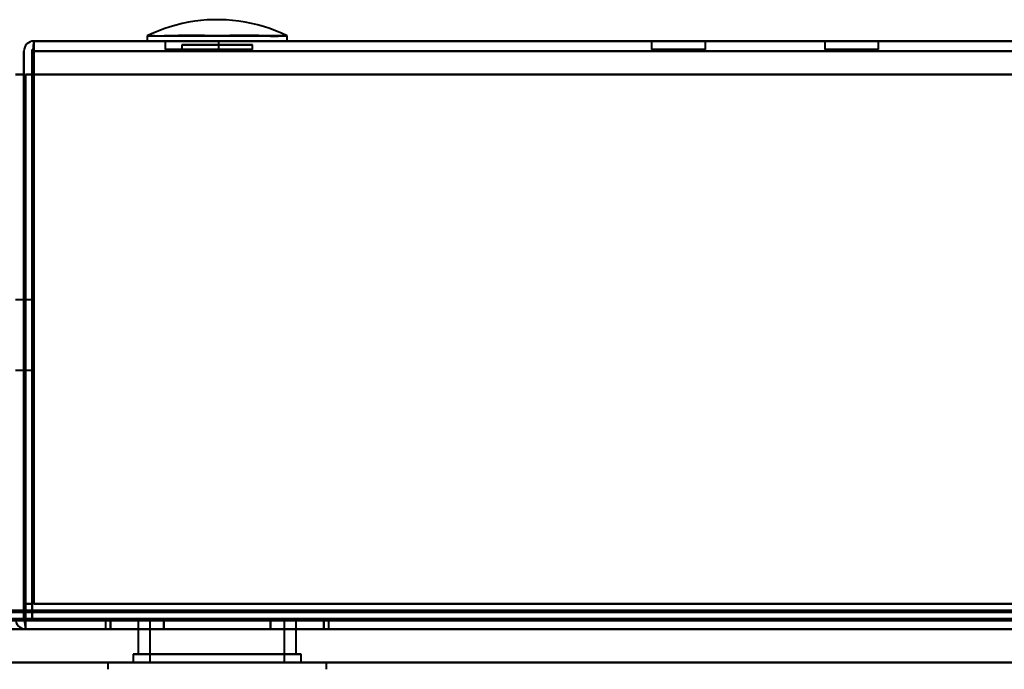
# Model space of a CAD drawing. Header units: millimetres. Extents: x -1442 to 3067, y -120 to 1210.
# Tile 7 of 71: x -402 to -343, y 126 to 165. Entities that reach past the tile are written whole.
import ezdxf

# ---------------------------------------------------------------- set-up
doc = ezdxf.new("R2010")
doc.units = ezdxf.units.MM
doc.layers.add('G-IMPT', color=8, linetype='Continuous', lineweight=40)

# ---------------------------------------------------------------- blocks, each defined once
blk = doc.blocks.new('NEXA 2000 CALQUES_dwg-762145-Gauche')
at = {"layer": 'G-IMPT'}
for p, q in [((-394.165, 163.672), (-394.165, 163.372)), ((-394.165, 163.672), (-394.165, 163.372)), ((-394.165, 163.672), (-385.835, 163.672)), ((-394.165, 163.672), (-385.835, 163.672)), ((-394.165, 163.672), (-385.835, 163.672)), ((-394.165, 163.672), (-385.835, 163.672)), ((-385.835, 163.372), (-385.835, 163.672)), ((-385.835, 163.372), (-385.835, 163.672)), ((436.9, 163.372), (-400.9, 163.372)), ((-400.9, 162.772), (-400.9, 163.372)), ((-400.9, 163.372), (-400.9, 162.772)), ((-400.9, 162.772), (-400.9, 163.372)), ((-400.9, 163.372), (-400.9, 162.772)), ((-385.835, 163.372), (-394.165, 163.372)), ((-385.835, 163.372), (-394.165, 163.372)), ((-385.835, 163.372), (-394.165, 163.372)), ((-385.835, 163.372), (-394.165, 163.372)), ((-394.165, 163.372), (-385.835, 163.372)), ((-394.165, 163.372), (-385.835, 163.372)), ((-394.165, 163.372), (-385.835, 163.372)), ((-394.165, 163.372), (-385.835, 163.372)), ((-393.1, 163.372), (-393.1, 162.872)), ((-393.1, 163.372), (-393.1, 162.872)), ((-391.5, 163.372), (-393.1, 163.372)), ((-389.9, 163.372), (-393.1, 163.372)), ((-391.5, 163.372), (-393.1, 163.372)), ((-389.9, 163.372), (-393.1, 163.372)), ((-393.1, 163.372), (-391.5, 163.372)), ((-393.1, 163.372), (-391.5, 163.372)), ((-389.9, 162.872), (-393.1, 162.872)), ((-389.9, 162.872), (-393.1, 162.872)), ((-389.9, 162.872), (-393.1, 162.872)), ((-389.9, 162.872), (-393.1, 162.872)), ((-393.1, 162.872), (-389.9, 162.872)), ((-393.1, 162.872), (-389.9, 162.872)), ((-393.1, 162.872), (-389.9, 162.872)), ((-393.1, 162.872), (-389.9, 162.872)), ((-392.1, 163.144), (-392.1, 162.872)), ((-392.1, 163.144), (-392.1, 162.872)), ((-387.9, 163.144), (-392.1, 163.144)), ((-390, 163.144), (-392.1, 163.144)), ((-392.1, 163.144), (-390, 163.144)), ((-387.9, 163.144), (-392.1, 163.144)), ((-390, 163.144), (-392.1, 163.144)), ((-392.1, 163.144), (-390, 163.144)), ((-392.1, 162.872), (-387.9, 162.872)), ((-392.1, 162.872), (-387.9, 162.872)), ((-392.1, 162.872), (-387.9, 162.872)), ((-392.1, 162.872), (-387.9, 162.872)), ((-390, 162.872), (-392.02, 162.872)), ((-390, 162.872), (-392.02, 162.872)), ((-390, 162.872), (-392.02, 162.872)), ((-390, 162.872), (-392.02, 162.872)), ((-389.9, 163.372), (-391.5, 163.372)), ((-389.9, 163.372), (-391.5, 163.372)), ((-391.5, 163.372), (-389.9, 163.372)), ((-391.5, 163.372), (-389.9, 163.372)), ((-387.9, 163.144), (-390, 163.144)), ((-390, 163.144), (-387.9, 163.144)), ((-387.9, 163.144), (-390, 163.144)), ((-390, 163.144), (-387.9, 163.144)), ((-387.98, 162.872), (-390, 162.872)), ((-387.98, 162.872), (-390, 162.872)), ((-389.9, 162.872), (-389.9, 163.372)), ((-389.9, 162.872), (-389.9, 163.372)), ((-387.9, 162.872), (-387.9, 163.144)), ((-387.9, 162.872), (-387.9, 163.144)), ((-364.15, 163.372), (-364.15, 162.872)), ((-362.55, 163.372), (-364.15, 163.372)), ((-360.95, 163.372), (-364.15, 163.372)), ((-364.15, 163.372), (-362.55, 163.372)), ((-360.95, 162.872), (-364.15, 162.872)), ((-360.95, 162.872), (-364.15, 162.872)), ((-364.15, 162.872), (-360.95, 162.872)), ((-364.15, 162.872), (-360.95, 162.872)), ((-360.95, 163.372), (-362.55, 163.372)), ((-362.55, 163.372), (-360.95, 163.372)), ((-360.95, 162.872), (-360.95, 163.372)), ((-353.85, 163.372), (-353.85, 162.872)), ((-352.25, 163.372), (-353.85, 163.372)), ((-350.65, 163.372), (-353.85, 163.372)), ((-353.85, 163.372), (-352.25, 163.372)), ((-350.65, 162.872), (-353.85, 162.872)), ((-350.65, 162.872), (-353.85, 162.872)), ((-353.85, 162.872), (-350.65, 162.872)), ((-353.85, 162.872), (-350.65, 162.872)), ((-350.65, 163.372), (-352.25, 163.372)), ((-352.25, 163.372), (-350.65, 163.372)), ((-350.65, 162.872), (-350.65, 163.372)), ((-401, 147.972), (-402, 147.972)), ((-401, 147.972), (-402, 147.972)), ((-401, 147.972), (-402, 147.972)), ((-401, 147.972), (-402, 147.972)), ((-401, 143.772), (-401, 147.972)), ((-401, 145.872), (-401, 147.972)), ((-401, 147.972), (-401, 145.872)), ((-401, 143.772), (-401, 147.972)), ((-401, 145.872), (-401, 147.972)), ((-401, 147.972), (-401, 145.872)), ((-401, 143.772), (-401, 147.972)), ((-401, 145.872), (-401, 147.972)), ((-401, 147.972), (-401, 145.872)), ((-401, 147.972), (-401, 145.872)), ((-401, 143.772), (-401, 147.972)), ((-401, 145.872), (-401, 147.972)), ((-401, 143.772), (-401, 145.872)), ((-401, 145.872), (-401, 143.772)), ((-401, 143.772), (-401, 145.872)), ((-401, 145.872), (-401, 143.772)), ((-401, 143.772), (-401, 145.872)), ((-401, 145.872), (-401, 143.772)), ((-401, 145.872), (-401, 143.772)), ((-401, 143.772), (-401, 145.872)), ((-402, 143.772), (-401, 143.772)), ((-402, 143.772), (-401, 143.772)), ((-402, 143.772), (-401, 143.772)), ((-402, 143.772), (-401, 143.772)), ((-401.4, 128.972), (-401.4, 128.372)), ((-401.4, 128.372), (-401.4, 128.972)), ((-401.4, 128.372), (-401.4, 128.972)), ((-401.4, 128.972), (-401.4, 128.372)), ((-436.4, 128.372), (437.4, 128.372)), ((-435.9, 128.872), (436.9, 128.872)), ((438, 128.372), (-420, 128.372)), ((438, 128.372), (-420, 128.372)), ((-401.4, 128.372), (437.4, 128.372)), ((-396.65, 128.872), (-396.65, 128.372)), ((-396.65, 128.872), (-396.65, 128.372)), ((-396.65, 128.872), (-396.65, 128.372)), ((-396.65, 128.872), (-396.65, 128.372)), ((-383.35, 128.872), (-396.65, 128.872)), ((-383.35, 128.872), (-396.65, 128.872)), ((-396.65, 128.872), (-383.35, 128.872)), ((-396.65, 128.872), (-383.35, 128.872)), ((-383.35, 128.872), (-396.65, 128.872)), ((-383.35, 128.872), (-396.65, 128.872)), ((-396.65, 128.872), (-383.35, 128.872)), ((-396.65, 128.872), (-383.35, 128.872)), ((-383.35, 128.872), (-396.65, 128.872)), ((-383.35, 128.872), (-396.65, 128.872)), ((-396.65, 128.872), (-383.35, 128.872)), ((-396.65, 128.872), (-383.35, 128.872)), ((-383.35, 128.872), (-396.65, 128.872)), ((-383.35, 128.872), (-396.65, 128.872)), ((-396.65, 128.872), (-383.35, 128.872)), ((-396.65, 128.872), (-383.35, 128.872)), ((-396.65, 128.372), (-383.35, 128.372)), ((-396.65, 128.372), (-383.35, 128.372)), ((-383.35, 128.372), (-396.65, 128.372)), ((-383.35, 128.372), (-396.65, 128.372)), ((-396.65, 128.372), (-383.35, 128.372)), ((-396.65, 128.372), (-383.35, 128.372)), ((-383.35, 128.372), (-396.65, 128.372)), ((-383.35, 128.372), (-396.65, 128.372)), ((-396.65, 128.372), (-383.35, 128.372)), ((-396.65, 128.372), (-383.35, 128.372)), ((-383.35, 128.372), (-396.65, 128.372)), ((-383.35, 128.372), (-396.65, 128.372)), ((-396.65, 128.372), (-383.35, 128.372)), ((-396.65, 128.372), (-383.35, 128.372)), ((-383.35, 128.372), (-396.65, 128.372)), ((-383.35, 128.372), (-396.65, 128.372)), ((-394.7, 128.872), (-394.7, 126.872)), ((-394.7, 128.872), (-394.7, 126.872)), ((-394.7, 128.872), (-394.7, 126.872)), ((-394.7, 128.872), (-394.7, 126.872)), ((-394.7, 128.872), (-385.3, 128.872)), ((-394.7, 128.872), (-385.3, 128.872)), ((-387.65, 128.872), (-394.7, 128.872)), ((-394.7, 128.872), (-385.3, 128.872)), ((-394.7, 128.872), (-385.3, 128.872)), ((-387.65, 128.872), (-394.7, 128.872)), ((-387.65, 128.872), (-394.7, 128.872)), ((-394.7, 128.872), (-385.3, 128.872)), ((-394.7, 128.872), (-385.3, 128.872)), ((-394.7, 128.872), (-385.3, 128.872)), ((-394.7, 128.872), (-385.3, 128.872)), ((-387.65, 128.872), (-394.7, 128.872)), ((-394, 128.872), (-394, 126.372)), ((-394, 128.872), (-394, 126.372)), ((-394, 128.872), (-394, 126.372)), ((-394, 128.872), (-394, 126.372)), ((-386, 128.872), (-394, 128.872)), ((-386, 128.872), (-394, 128.872)), ((-394, 128.872), (-388.878, 128.872)), ((-386, 128.872), (-394, 128.872)), ((-386, 128.872), (-394, 128.872)), ((-394, 128.872), (-388.878, 128.872)), ((-386, 128.872), (-394, 128.872)), ((-386, 128.872), (-394, 128.872)), ((-394, 128.872), (-388.878, 128.872)), ((-386, 128.872), (-394, 128.872)), ((-386, 128.872), (-394, 128.872)), ((-394, 128.872), (-388.878, 128.872)), ((-385.3, 128.872), (-392.35, 128.872)), ((-385.3, 128.872), (-392.35, 128.872)), ((-385.3, 128.872), (-392.35, 128.872)), ((-385.3, 128.872), (-392.35, 128.872)), ((-391.122, 128.872), (-386, 128.872)), ((-391.122, 128.872), (-386, 128.872)), ((-391.122, 128.872), (-386, 128.872)), ((-391.122, 128.872), (-386, 128.872)), ((-388.878, 128.872), (-386, 128.872)), ((-388.878, 128.872), (-386, 128.872)), ((-388.878, 128.872), (-386, 128.872)), ((-388.878, 128.872), (-386, 128.872)), ((-385.3, 128.872), (-387.65, 128.872)), ((-385.3, 128.872), (-387.65, 128.872)), ((-385.3, 128.872), (-387.65, 128.872)), ((-385.3, 128.872), (-387.65, 128.872)), ((-386, 126.372), (-386, 128.872)), ((-386, 126.372), (-386, 128.872)), ((-386, 126.372), (-386, 128.872)), ((-386, 126.372), (-386, 128.872)), ((-385.3, 126.872), (-385.3, 128.872)), ((-385.3, 126.872), (-385.3, 128.872)), ((-385.3, 126.872), (-385.3, 128.872)), ((-385.3, 126.872), (-385.3, 128.872)), ((-383.35, 128.372), (-383.35, 128.872)), ((-383.35, 128.372), (-383.35, 128.872)), ((-383.35, 128.372), (-383.35, 128.872)), ((-383.35, 128.372), (-383.35, 128.872)), ((-395, 126.872), (-395, 126.372)), ((-395, 126.872), (-395, 126.372)), ((-395, 126.872), (-395, 126.372)), ((-395, 126.872), (-395, 126.372)), ((-390, 126.872), (-395, 126.872)), ((-390, 126.872), (-395, 126.872)), ((-395, 126.872), (-385, 126.872)), ((-395, 126.872), (-385, 126.872)), ((-390, 126.872), (-395, 126.872)), ((-390, 126.872), (-395, 126.872)), ((-395, 126.872), (-385, 126.872)), ((-395, 126.872), (-385, 126.872)), ((-395, 126.872), (-385, 126.872)), ((-395, 126.872), (-385, 126.872)), ((-390, 126.872), (-395, 126.872)), ((-390, 126.872), (-395, 126.872)), ((-390, 126.872), (-395, 126.872)), ((-390, 126.872), (-395, 126.872)), ((-395, 126.872), (-385, 126.872)), ((-395, 126.872), (-385, 126.872)), ((-394.7, 126.872), (-392.35, 126.872)), ((-385.93, 126.872), (-394.7, 126.872)), ((-394.7, 126.872), (-392.35, 126.872)), ((-385.93, 126.872), (-394.7, 126.872)), ((-385.93, 126.872), (-394.7, 126.872)), ((-394.7, 126.872), (-392.35, 126.872)), ((-394.7, 126.872), (-392.35, 126.872)), ((-385.93, 126.872), (-394.7, 126.872)), ((-394.07, 126.872), (-387.65, 126.872)), ((-385.3, 126.872), (-394.07, 126.872)), ((-394.07, 126.872), (-387.65, 126.872)), ((-385.3, 126.872), (-394.07, 126.872)), ((-385.3, 126.872), (-394.07, 126.872)), ((-394.07, 126.872), (-387.65, 126.872)), ((-394.07, 126.872), (-387.65, 126.872)), ((-385.3, 126.872), (-394.07, 126.872)), ((-392.35, 126.872), (-385.3, 126.872)), ((-392.35, 126.872), (-385.3, 126.872)), ((-392.35, 126.872), (-385.3, 126.872)), ((-392.35, 126.872), (-385.3, 126.872)), ((-385, 126.872), (-390, 126.872)), ((-385, 126.872), (-390, 126.872)), ((-385, 126.872), (-390, 126.872)), ((-385, 126.872), (-390, 126.872)), ((-385, 126.372), (-385, 126.872)), ((-385, 126.372), (-385, 126.872)), ((-385, 126.372), (-385, 126.872)), ((-385, 126.372), (-385, 126.872)), ((438, 126.372), (-420, 126.372)), ((438, 126.372), (-420, 126.372)), ((-396.5, 126.372), (-396.5, 125.972)), ((-396.5, 126.372), (-396.5, 125.972)), ((-396.5, 126.372), (-396.5, 125.972)), ((-396.5, 126.372), (-396.5, 125.972)), ((-396.5, 126.372), (-383.761, 126.372)), ((-396.5, 126.372), (-383.761, 126.372)), ((-390, 126.372), (-396.5, 126.372)), ((-383.5, 126.372), (-396.5, 126.372)), ((-383.5, 126.372), (-396.5, 126.372)), ((-396.5, 126.372), (-383.761, 126.372)), ((-396.5, 126.372), (-383.761, 126.372)), ((-390, 126.372), (-396.5, 126.372)), ((-383.5, 126.372), (-396.5, 126.372)), ((-383.5, 126.372), (-396.5, 126.372)), ((-396.239, 126.372), (-390, 126.372)), ((-396.239, 126.372), (-383.5, 126.372)), ((-396.239, 126.372), (-390, 126.372)), ((-396.239, 126.372), (-383.5, 126.372)), ((-395, 126.372), (-390, 126.372)), ((-390, 126.372), (-395, 126.372)), ((-395, 126.372), (-390, 126.372)), ((-390, 126.372), (-395, 126.372)), ((-395, 126.372), (-390, 126.372)), ((-390, 126.372), (-395, 126.372)), ((-395, 126.372), (-390, 126.372)), ((-390, 126.372), (-395, 126.372)), ((-388.878, 126.372), (-394, 126.372)), ((-394, 126.372), (-388.878, 126.372)), ((-388.878, 126.372), (-394, 126.372)), ((-394, 126.372), (-388.878, 126.372)), ((-394, 126.372), (-388.878, 126.372)), ((-388.878, 126.372), (-394, 126.372)), ((-388.878, 126.372), (-394, 126.372)), ((-394, 126.372), (-388.878, 126.372)), ((-386, 126.372), (-391.122, 126.372)), ((-391.122, 126.372), (-386, 126.372)), ((-386, 126.372), (-391.122, 126.372)), ((-391.122, 126.372), (-386, 126.372)), ((-391.122, 126.372), (-386, 126.372)), ((-386, 126.372), (-391.122, 126.372)), ((-386, 126.372), (-391.122, 126.372)), ((-391.122, 126.372), (-386, 126.372)), ((-390, 126.372), (-385, 126.372)), ((-385, 126.372), (-390, 126.372)), ((-390, 126.372), (-385, 126.372)), ((-385, 126.372), (-390, 126.372)), ((-390, 126.372), (-385, 126.372)), ((-385, 126.372), (-390, 126.372)), ((-390, 126.372), (-385, 126.372)), ((-385, 126.372), (-390, 126.372)), ((-390, 126.372), (-383.5, 126.372)), ((-383.5, 126.372), (-390, 126.372)), ((-390, 126.372), (-383.5, 126.372)), ((-383.5, 126.372), (-390, 126.372)), ((-383.761, 126.372), (-383.5, 126.372)), ((-383.761, 126.372), (-383.5, 126.372)), ((-383.5, 125.972), (-383.5, 126.372)), ((-383.5, 125.972), (-383.5, 126.372)), ((-383.5, 125.972), (-383.5, 126.372)), ((-383.5, 125.972), (-383.5, 126.372))]:
    blk.add_line(p, q, dxfattribs=at)
at = {"layer": 'G-IMPT', "flags": 128}
for points in [[(-385.835, 163.672), (-386.177, 163.832), (-386.524, 163.978), (-386.877, 164.11), (-387.236, 164.228), (-387.598, 164.331), (-387.965, 164.42), (-388.334, 164.494), (-388.707, 164.553), (-389.081, 164.597), (-389.457, 164.627), (-389.834, 164.641), (-390.211, 164.64), (-390.588, 164.624), (-390.963, 164.593), (-391.338, 164.547), (-391.71, 164.486), (-392.079, 164.41), (-392.445, 164.32), (-392.807, 164.215), (-393.165, 164.095), (-393.517, 163.962), (-393.864, 163.814), (-394.165, 163.672)], [(-385.835, 163.672), (-386.177, 163.832), (-386.524, 163.978), (-386.877, 164.11), (-387.236, 164.228), (-387.598, 164.331), (-387.965, 164.42), (-388.334, 164.494), (-388.707, 164.553), (-389.081, 164.597), (-389.457, 164.627), (-389.834, 164.641), (-390.211, 164.64), (-390.588, 164.624), (-390.963, 164.593), (-391.338, 164.547), (-391.71, 164.486), (-392.079, 164.41), (-392.445, 164.32), (-392.807, 164.215), (-393.165, 164.095), (-393.517, 163.962), (-393.864, 163.814), (-394.165, 163.672)], [(-401, 129.872), (-400.988, 138.122), (-400.975, 146.372), (-400.963, 154.622), (-400.95, 162.872)], [(-400.95, 162.872), (-400.963, 154.622), (-400.975, 146.372), (-400.988, 138.122), (-401, 129.872)], [(-401, 128.872), (-400.988, 137.372), (-400.975, 145.872), (-400.963, 154.372), (-400.95, 162.872)], [(-401, 129.872), (-401, 138.122), (-401, 146.372), (-401, 154.622), (-401, 162.872)], [(-401, 162.872), (-401, 154.372), (-401, 145.872), (-401, 137.372), (-401, 128.872)], [(-401, 128.872), (-401, 137.372), (-401, 145.872), (-401, 154.372), (-401, 162.872)], [(-401, 162.872), (-401, 154.622), (-401, 146.372), (-401, 138.122), (-401, 129.872)], [(-400.95, 162.872), (-400.963, 154.372), (-400.975, 145.872), (-400.988, 137.372), (-401, 128.872)], [(-400.95, 162.872), (-400.938, 162.997), (-400.925, 163.122), (-400.913, 163.247), (-400.9, 163.372)], [(-400.9, 163.372), (-400.913, 163.247), (-400.925, 163.122), (-400.938, 162.997), (-400.95, 162.872)], [(-400.95, 162.872), (-400.938, 154.622), (-400.925, 146.372), (-400.913, 138.122), (-400.9, 129.872)], [(-400.9, 129.872), (-400.913, 138.122), (-400.925, 146.372), (-400.938, 154.622), (-400.95, 162.872)], [(436.9, 163.372), (227.45, 163.372), (18, 163.372), (-191.45, 163.372), (-400.9, 163.372)], [(-400.9, 163.372), (-400.9, 163.247), (-400.9, 163.122), (-400.9, 162.997), (-400.9, 162.872)], [(436.9, 163.372), (227.45, 163.372), (18, 163.372), (-191.45, 163.372), (-400.9, 163.372)], [(-400.9, 163.372), (-191.45, 163.372), (18, 163.372), (227.45, 163.372), (436.9, 163.372)], [(-400.9, 163.372), (-191.45, 163.372), (18, 163.372), (227.45, 163.372), (436.9, 163.372)], [(-400.9, 162.872), (-400.9, 162.997), (-400.9, 163.122), (-400.9, 163.247), (-400.9, 163.372)], [(-400.9, 162.872), (-400.9, 154.622), (-400.9, 146.372), (-400.9, 138.122), (-400.9, 129.872)], [(-400.9, 129.872), (-400.9, 138.122), (-400.9, 146.372), (-400.9, 154.622), (-400.9, 162.872)], [(-401.5, 162.772), (-401.5, 162.422), (-401.5, 162.072), (-401.5, 161.722), (-401.5, 161.372)], [(-401.5, 161.372), (-401.5, 161.722), (-401.5, 162.072), (-401.5, 162.422), (-401.5, 162.772)], [(-401.5, 162.772), (-401.5, 162.422), (-401.5, 162.072), (-401.5, 161.722), (-401.5, 161.372)], [(-401.5, 161.372), (-401.5, 161.722), (-401.5, 162.072), (-401.5, 162.422), (-401.5, 162.772)], [(436.9, 162.772), (227.45, 162.772), (18, 162.772), (-191.45, 162.772), (-400.9, 162.772)], [(-400.9, 162.772), (-400.9, 162.422), (-400.9, 162.072), (-400.9, 161.722), (-400.9, 161.372)], [(-400.9, 162.772), (-191.45, 162.772), (18, 162.772), (227.45, 162.772), (436.9, 162.772)], [(-400.9, 161.372), (-400.9, 161.722), (-400.9, 162.072), (-400.9, 162.422), (-400.9, 162.772)], [(436.9, 162.772), (227.45, 162.772), (18, 162.772), (-191.45, 162.772), (-400.9, 162.772)], [(-400.9, 162.772), (-400.9, 162.422), (-400.9, 162.072), (-400.9, 161.722), (-400.9, 161.372)], [(-400.9, 161.372), (-400.9, 161.722), (-400.9, 162.072), (-400.9, 162.422), (-400.9, 162.772)], [(-400.9, 162.772), (-191.45, 162.772), (18, 162.772), (227.45, 162.772), (436.9, 162.772)], [(-401.5, 161.372), (-401.625, 161.372), (-401.75, 161.372), (-401.875, 161.372), (-402, 161.372)], [(-401.5, 161.372), (-401.625, 161.372), (-401.75, 161.372), (-401.875, 161.372), (-402, 161.372)], [(-402, 161.372), (-401.875, 161.372), (-401.75, 161.372), (-401.625, 161.372), (-401.5, 161.372)], [(-402, 161.372), (-401.875, 161.372), (-401.75, 161.372), (-401.625, 161.372), (-401.5, 161.372)], [(-401.5, 161.372), (-401.5, 153.497), (-401.5, 145.622), (-401.5, 137.747), (-401.5, 129.872)], [(-401.45, 128.922), (-401.463, 137.035), (-401.475, 145.147), (-401.488, 153.26), (-401.5, 161.372)], [(-401.5, 129.872), (-401.5, 137.747), (-401.5, 145.622), (-401.5, 153.497), (-401.5, 161.372)], [(-401.5, 129.872), (-401.5, 137.747), (-401.5, 145.622), (-401.5, 153.497), (-401.5, 161.372)], [(-401.5, 161.372), (-401.5, 153.272), (-401.5, 145.172), (-401.5, 137.072), (-401.5, 128.972)], [(-401.5, 128.972), (-401.5, 137.072), (-401.5, 145.172), (-401.5, 153.272), (-401.5, 161.372)], [(-401.5, 161.372), (-401.5, 153.497), (-401.5, 145.622), (-401.5, 137.747), (-401.5, 129.872)], [(-401.5, 161.372), (-401.488, 153.26), (-401.475, 145.147), (-401.463, 137.035), (-401.45, 128.922)], [(-401.4, 128.972), (-401.4, 137.072), (-401.4, 145.172), (-401.4, 153.272), (-401.4, 161.372)], [(-401.4, 161.372), (-401.275, 161.372), (-401.15, 161.372), (-401.025, 161.372), (-400.9, 161.372)], [(-400.9, 161.372), (-401.025, 161.372), (-401.15, 161.372), (-401.275, 161.372), (-401.4, 161.372)], [(-401.4, 161.372), (-191.825, 161.372), (17.75, 161.372), (227.325, 161.372), (436.9, 161.372)], [(-401.4, 129.472), (-401.4, 137.447), (-401.4, 145.422), (-401.4, 153.397), (-401.4, 161.372)], [(-401.4, 161.372), (-401.4, 153.26), (-401.4, 145.147), (-401.4, 137.035), (-401.4, 128.922)], [(436.9, 161.372), (227.325, 161.372), (17.75, 161.372), (-191.825, 161.372), (-401.4, 161.372)], [(-401.4, 161.372), (-401.4, 153.397), (-401.4, 145.422), (-401.4, 137.447), (-401.4, 129.472)], [(-400.9, 161.372), (-401.025, 161.372), (-401.15, 161.372), (-401.275, 161.372), (-401.4, 161.372)], [(-401.4, 161.372), (-401.4, 153.272), (-401.4, 145.172), (-401.4, 137.072), (-401.4, 128.972)], [(-401.4, 161.372), (-401.275, 161.372), (-401.15, 161.372), (-401.025, 161.372), (-400.9, 161.372)], [(436.9, 161.372), (227.325, 161.372), (17.75, 161.372), (-191.825, 161.372), (-401.4, 161.372)], [(-401.4, 128.922), (-401.4, 137.035), (-401.4, 145.147), (-401.4, 153.26), (-401.4, 161.372)], [(-401.4, 161.372), (-401.4, 153.397), (-401.4, 145.422), (-401.4, 137.447), (-401.4, 129.472)], [(-401.4, 129.472), (-401.4, 137.447), (-401.4, 145.422), (-401.4, 153.397), (-401.4, 161.372)], [(-401.4, 161.372), (-191.825, 161.372), (17.75, 161.372), (227.325, 161.372), (436.9, 161.372)], [(-400.9, 161.372), (-191.45, 161.372), (18, 161.372), (227.45, 161.372), (436.9, 161.372)], [(-400.9, 129.872), (-400.9, 137.747), (-400.9, 145.622), (-400.9, 153.497), (-400.9, 161.372)], [(-400.9, 161.372), (-400.9, 153.497), (-400.9, 145.622), (-400.9, 137.747), (-400.9, 129.872)], [(436.9, 161.372), (227.45, 161.372), (18, 161.372), (-191.45, 161.372), (-400.9, 161.372)], [(-400.9, 161.372), (-400.9, 153.497), (-400.9, 145.622), (-400.9, 137.747), (-400.9, 129.872)], [(436.9, 161.372), (227.45, 161.372), (18, 161.372), (-191.45, 161.372), (-400.9, 161.372)], [(-400.9, 129.872), (-400.9, 137.747), (-400.9, 145.622), (-400.9, 153.497), (-400.9, 161.372)], [(-400.9, 161.372), (-191.45, 161.372), (18, 161.372), (227.45, 161.372), (436.9, 161.372)], [(436.9, 129.472), (218.7, 129.472), (0.5, 129.472), (-217.7, 129.472), (-435.9, 129.472)], [(-435.9, 129.472), (-217.7, 129.472), (0.5, 129.472), (218.7, 129.472), (436.9, 129.472)], [(-404, 129.472), (-403.35, 129.472), (-402.7, 129.472), (-402.05, 129.472), (-401.4, 129.472)], [(-401.4, 129.472), (-402.05, 129.472), (-402.7, 129.472), (-403.35, 129.472), (-404, 129.472)], [(-401.4, 129.472), (-402.05, 129.472), (-402.7, 129.472), (-403.35, 129.472), (-404, 129.472)], [(-404, 129.472), (-403.35, 129.472), (-402.7, 129.472), (-402.05, 129.472), (-401.4, 129.472)], [(-401, 129.872), (-401.125, 129.872), (-401.25, 129.872), (-401.375, 129.872), (-401.5, 129.872)], [(-401.5, 129.872), (-401.375, 129.872), (-401.25, 129.872), (-401.125, 129.872), (-401, 129.872)], [(-401.5, 129.872), (-401.375, 129.872), (-401.25, 129.872), (-401.125, 129.872), (-401, 129.872)], [(-401, 129.872), (-401.125, 129.872), (-401.25, 129.872), (-401.375, 129.872), (-401.5, 129.872)], [(-401.4, 128.972), (-401.4, 129.097), (-401.4, 129.222), (-401.4, 129.347), (-401.4, 129.472)], [(-401.4, 129.472), (-191.825, 129.472), (17.75, 129.472), (227.325, 129.472), (436.9, 129.472)], [(436.9, 129.472), (227.325, 129.472), (17.75, 129.472), (-191.825, 129.472), (-401.4, 129.472)], [(-401.4, 129.472), (-401.4, 129.347), (-401.4, 129.222), (-401.4, 129.097), (-401.4, 128.972)], [(-401.4, 128.972), (-401.4, 129.097), (-401.4, 129.222), (-401.4, 129.347), (-401.4, 129.472)], [(-401.4, 129.472), (-191.825, 129.472), (17.75, 129.472), (227.325, 129.472), (436.9, 129.472)], [(-401.4, 129.472), (-401.4, 129.347), (-401.4, 129.222), (-401.4, 129.097), (-401.4, 128.972)], [(436.9, 129.472), (227.325, 129.472), (17.75, 129.472), (-191.825, 129.472), (-401.4, 129.472)], [(-400.9, 129.872), (-191.45, 129.872), (18, 129.872), (227.45, 129.872), (436.9, 129.872)], [(436.9, 129.872), (227.45, 129.872), (18, 129.872), (-191.45, 129.872), (-400.9, 129.872)], [(-400.9, 129.872), (-191.45, 129.872), (18, 129.872), (227.45, 129.872), (436.9, 129.872)], [(-400.9, 129.872), (-191.45, 129.872), (18, 129.872), (227.45, 129.872), (436.9, 129.872)], [(436.9, 129.872), (227.45, 129.872), (18, 129.872), (-191.45, 129.872), (-400.9, 129.872)], [(436.9, 129.872), (227.45, 129.872), (18, 129.872), (-191.45, 129.872), (-400.9, 129.872)], [(-400.9, 129.872), (-191.45, 129.872), (18, 129.872), (227.45, 129.872), (436.9, 129.872)], [(436.9, 129.872), (227.45, 129.872), (18, 129.872), (-191.45, 129.872), (-400.9, 129.872)], [(-436.4, 128.972), (-217.95, 128.972), (0.5, 128.972), (218.95, 128.972), (437.4, 128.972)], [(-436.4, 128.972), (-217.95, 128.972), (0.5, 128.972), (218.95, 128.972), (437.4, 128.972)], [(437.4, 128.972), (218.95, 128.972), (0.5, 128.972), (-217.95, 128.972), (-436.4, 128.972)], [(437.4, 128.972), (218.95, 128.972), (0.5, 128.972), (-217.95, 128.972), (-436.4, 128.972)], [(437.4, 128.972), (218.95, 128.972), (0.5, 128.972), (-217.95, 128.972), (-436.4, 128.972)], [(-436.4, 128.972), (-217.95, 128.972), (0.5, 128.972), (218.95, 128.972), (437.4, 128.972)], [(436.9, 129.372), (218.7, 129.372), (0.5, 129.372), (-217.7, 129.372), (-435.9, 129.372)], [(-435.9, 129.372), (-217.7, 129.372), (0.5, 129.372), (218.7, 129.372), (436.9, 129.372)], [(436.9, 129.372), (218.7, 129.372), (0.5, 129.372), (-217.7, 129.372), (-435.9, 129.372)], [(-435.9, 129.372), (-217.7, 129.372), (0.5, 129.372), (218.7, 129.372), (436.9, 129.372)], [(436.9, 129.372), (218.7, 129.372), (0.5, 129.372), (-217.7, 129.372), (-435.9, 129.372)], [(-435.9, 129.372), (-217.7, 129.372), (0.5, 129.372), (218.7, 129.372), (436.9, 129.372)], [(-401.4, 128.372), (-401.413, 128.51), (-401.425, 128.647), (-401.438, 128.785), (-401.45, 128.922)], [(-401.45, 128.922), (-401.438, 128.785), (-401.425, 128.647), (-401.413, 128.51), (-401.4, 128.372)], [(437.4, 128.972), (227.7, 128.972), (18, 128.972), (-191.7, 128.972), (-401.4, 128.972)], [(437.4, 128.972), (227.7, 128.972), (18, 128.972), (-191.7, 128.972), (-401.4, 128.972)], [(-401.4, 128.972), (-191.7, 128.972), (18, 128.972), (227.7, 128.972), (437.4, 128.972)], [(-401.4, 128.972), (-191.7, 128.972), (18, 128.972), (227.7, 128.972), (437.4, 128.972)], [(-401.4, 128.972), (-191.7, 128.972), (18, 128.972), (227.7, 128.972), (437.4, 128.972)], [(437.4, 128.972), (227.7, 128.972), (18, 128.972), (-191.7, 128.972), (-401.4, 128.972)], [(-401.4, 128.922), (-401.4, 128.785), (-401.4, 128.647), (-401.4, 128.51), (-401.4, 128.372)], [(-401.4, 128.372), (-401.4, 128.51), (-401.4, 128.647), (-401.4, 128.785), (-401.4, 128.922)], [(437.4, 128.872), (218.95, 128.872), (0.5, 128.872), (-217.95, 128.872), (-436.4, 128.872)], [(-436.4, 128.872), (-217.95, 128.872), (0.5, 128.872), (218.95, 128.872), (437.4, 128.872)], [(-436.4, 128.372), (-217.95, 128.372), (0.5, 128.372), (218.95, 128.372), (437.4, 128.372)], [(437.4, 128.372), (218.95, 128.372), (0.5, 128.372), (-217.95, 128.372), (-436.4, 128.372)], [(437.4, 128.372), (218.95, 128.372), (0.5, 128.372), (-217.95, 128.372), (-436.4, 128.372)], [(-436.4, 128.372), (-217.95, 128.372), (0.5, 128.372), (218.95, 128.372), (437.4, 128.372)], [(436.9, 128.872), (218.7, 128.872), (0.5, 128.872), (-217.7, 128.872), (-435.9, 128.872)], [(436.9, 128.872), (218.7, 128.872), (0.5, 128.872), (-217.7, 128.872), (-435.9, 128.872)], [(-435.9, 128.872), (-217.7, 128.872), (0.5, 128.872), (218.7, 128.872), (436.9, 128.872)], [(-435.9, 128.872), (-217.7, 128.872), (0.5, 128.872), (218.7, 128.872), (436.9, 128.872)], [(-435.9, 128.872), (-217.7, 128.872), (0.5, 128.872), (218.7, 128.872), (436.9, 128.872)], [(436.9, 128.872), (218.7, 128.872), (0.5, 128.872), (-217.7, 128.872), (-435.9, 128.872)], [(-435.9, 128.872), (-217.7, 128.872), (0.5, 128.872), (218.7, 128.872), (436.9, 128.872)], [(436.9, 128.872), (218.7, 128.872), (0.5, 128.872), (-217.7, 128.872), (-435.9, 128.872)], [(-435.9, 128.872), (-217.7, 128.872), (0.5, 128.872), (218.7, 128.872), (436.9, 128.872)], [(436.9, 128.872), (218.7, 128.872), (0.5, 128.872), (-217.7, 128.872), (-435.9, 128.872)], [(-435.9, 128.872), (-217.7, 128.872), (0.5, 128.872), (218.7, 128.872), (436.9, 128.872)], [(436.9, 128.872), (218.7, 128.872), (0.5, 128.872), (-217.7, 128.872), (-435.9, 128.872)], [(-420, 128.372), (-205.65, 128.372), (8.7, 128.372), (223.05, 128.372), (437.4, 128.372)], [(437.4, 128.372), (223.05, 128.372), (8.7, 128.372), (-205.65, 128.372), (-420, 128.372)], [(437.4, 128.372), (223.05, 128.372), (8.7, 128.372), (-205.65, 128.372), (-420, 128.372)], [(437.4, 128.372), (223.05, 128.372), (8.7, 128.372), (-205.65, 128.372), (-420, 128.372)], [(-420, 128.372), (-205.65, 128.372), (8.7, 128.372), (223.05, 128.372), (437.4, 128.372)], [(-420, 128.372), (-205.65, 128.372), (8.7, 128.372), (223.05, 128.372), (437.4, 128.372)], [(437.4, 128.372), (223.05, 128.372), (8.7, 128.372), (-205.65, 128.372), (-420, 128.372)], [(-420, 128.372), (-205.65, 128.372), (8.7, 128.372), (223.05, 128.372), (437.4, 128.372)], [(-401.4, 128.372), (-402.05, 128.372), (-402.7, 128.372), (-403.35, 128.372), (-404, 128.372)], [(-404, 128.372), (-403.35, 128.372), (-402.7, 128.372), (-402.05, 128.372), (-401.4, 128.372)], [(-401.4, 128.372), (-402.05, 128.372), (-402.7, 128.372), (-403.35, 128.372), (-404, 128.372)], [(-404, 128.372), (-403.35, 128.372), (-402.7, 128.372), (-402.05, 128.372), (-401.4, 128.372)], [(-404, 128.372), (-403.35, 128.372), (-402.7, 128.372), (-402.05, 128.372), (-401.4, 128.372)], [(-404, 128.372), (-403.35, 128.372), (-402.7, 128.372), (-402.05, 128.372), (-401.4, 128.372)], [(-401.4, 128.372), (-402.05, 128.372), (-402.7, 128.372), (-403.35, 128.372), (-404, 128.372)], [(-404, 128.372), (-403.35, 128.372), (-402.7, 128.372), (-402.05, 128.372), (-401.4, 128.372)], [(-401.4, 128.372), (-402.05, 128.372), (-402.7, 128.372), (-403.35, 128.372), (-404, 128.372)], [(-401.4, 128.372), (-402.05, 128.372), (-402.7, 128.372), (-403.35, 128.372), (-404, 128.372)], [(-401.4, 128.372), (-402.05, 128.372), (-402.7, 128.372), (-403.35, 128.372), (-404, 128.372)], [(-404, 128.372), (-403.35, 128.372), (-402.7, 128.372), (-402.05, 128.372), (-401.4, 128.372)], [(-401.4, 128.872), (-191.7, 128.872), (18, 128.872), (227.7, 128.872), (437.4, 128.872)], [(437.4, 128.872), (227.7, 128.872), (18, 128.872), (-191.7, 128.872), (-401.4, 128.872)], [(431, 128.372), (222.9, 128.372), (14.8, 128.372), (-193.3, 128.372), (-401.4, 128.372)], [(-401.4, 128.372), (-191.7, 128.372), (18, 128.372), (227.7, 128.372), (437.4, 128.372)], [(437.4, 128.372), (227.7, 128.372), (18, 128.372), (-191.7, 128.372), (-401.4, 128.372)], [(-401.4, 128.372), (-193.3, 128.372), (14.8, 128.372), (222.9, 128.372), (431, 128.372)], [(-401.4, 128.372), (-193.3, 128.372), (14.8, 128.372), (222.9, 128.372), (431, 128.372)], [(-401.4, 128.372), (-191.7, 128.372), (18, 128.372), (227.7, 128.372), (437.4, 128.372)], [(-401.4, 128.372), (-193.3, 128.372), (14.8, 128.372), (222.9, 128.372), (431, 128.372)], [(431, 128.372), (222.9, 128.372), (14.8, 128.372), (-193.3, 128.372), (-401.4, 128.372)], [(-401.4, 128.372), (-191.7, 128.372), (18, 128.372), (227.7, 128.372), (437.4, 128.372)], [(437.4, 128.372), (227.7, 128.372), (18, 128.372), (-191.7, 128.372), (-401.4, 128.372)], [(431, 128.372), (222.9, 128.372), (14.8, 128.372), (-193.3, 128.372), (-401.4, 128.372)], [(-401.4, 128.372), (-193.3, 128.372), (14.8, 128.372), (222.9, 128.372), (431, 128.372)], [(431, 128.372), (222.9, 128.372), (14.8, 128.372), (-193.3, 128.372), (-401.4, 128.372)], [(437.4, 128.372), (227.7, 128.372), (18, 128.372), (-191.7, 128.372), (-401.4, 128.372)], [(-401.4, 128.372), (-191.7, 128.372), (18, 128.372), (227.7, 128.372), (437.4, 128.372)], [(437.4, 128.372), (227.7, 128.372), (18, 128.372), (-191.7, 128.372), (-401.4, 128.372)], [(437, 128.872), (227.5, 128.872), (18, 128.872), (-191.5, 128.872), (-401, 128.872)], [(-401, 128.872), (-191.5, 128.872), (18, 128.872), (227.5, 128.872), (437, 128.872)], [(437, 128.872), (227.5, 128.872), (18, 128.872), (-191.5, 128.872), (-401, 128.872)], [(-401, 128.872), (-191.5, 128.872), (18, 128.872), (227.5, 128.872), (437, 128.872)], [(-393.175, 128.872), (-393.969, 128.872), (-394.763, 128.872), (-395.557, 128.872), (-396.351, 128.872)], [(-396.351, 128.872), (-395.557, 128.872), (-394.763, 128.872), (-393.969, 128.872), (-393.175, 128.872)], [(-396.351, 128.872), (-395.557, 128.872), (-394.763, 128.872), (-393.969, 128.872), (-393.175, 128.872)], [(-396.351, 128.372), (-396.351, 128.497), (-396.351, 128.622), (-396.351, 128.747), (-396.351, 128.872)], [(-393.175, 128.872), (-393.969, 128.872), (-394.763, 128.872), (-395.557, 128.872), (-396.351, 128.872)], [(-396.351, 128.872), (-396.351, 128.747), (-396.351, 128.622), (-396.351, 128.497), (-396.351, 128.372)], [(-393.175, 128.872), (-393.969, 128.872), (-394.763, 128.872), (-395.557, 128.872), (-396.351, 128.872)], [(-396.351, 128.872), (-395.557, 128.872), (-394.763, 128.872), (-393.969, 128.872), (-393.175, 128.872)], [(-396.351, 128.872), (-395.557, 128.872), (-394.763, 128.872), (-393.969, 128.872), (-393.175, 128.872)], [(-396.351, 128.372), (-396.351, 128.497), (-396.351, 128.622), (-396.351, 128.747), (-396.351, 128.872)], [(-393.175, 128.872), (-393.969, 128.872), (-394.763, 128.872), (-395.557, 128.872), (-396.351, 128.872)], [(-396.351, 128.872), (-396.351, 128.747), (-396.351, 128.622), (-396.351, 128.497), (-396.351, 128.372)], [(-393.175, 128.872), (-393.969, 128.872), (-394.763, 128.872), (-395.557, 128.872), (-396.351, 128.872)], [(-396.351, 128.872), (-395.557, 128.872), (-394.763, 128.872), (-393.969, 128.872), (-393.175, 128.872)], [(-396.351, 128.872), (-395.557, 128.872), (-394.763, 128.872), (-393.969, 128.872), (-393.175, 128.872)], [(-396.351, 128.372), (-396.351, 128.497), (-396.351, 128.622), (-396.351, 128.747), (-396.351, 128.872)], [(-393.175, 128.872), (-393.969, 128.872), (-394.763, 128.872), (-395.557, 128.872), (-396.351, 128.872)], [(-396.351, 128.872), (-396.351, 128.747), (-396.351, 128.622), (-396.351, 128.497), (-396.351, 128.372)], [(-393.175, 128.872), (-393.969, 128.872), (-394.763, 128.872), (-395.557, 128.872), (-396.351, 128.872)], [(-396.351, 128.872), (-395.557, 128.872), (-394.763, 128.872), (-393.969, 128.872), (-393.175, 128.872)], [(-396.351, 128.872), (-395.557, 128.872), (-394.763, 128.872), (-393.969, 128.872), (-393.175, 128.872)], [(-396.351, 128.372), (-396.351, 128.497), (-396.351, 128.622), (-396.351, 128.747), (-396.351, 128.872)], [(-393.175, 128.872), (-393.969, 128.872), (-394.763, 128.872), (-395.557, 128.872), (-396.351, 128.872)], [(-396.351, 128.872), (-396.351, 128.747), (-396.351, 128.622), (-396.351, 128.497), (-396.351, 128.372)], [(-393.175, 128.372), (-393.969, 128.372), (-394.763, 128.372), (-395.557, 128.372), (-396.351, 128.372)], [(-396.351, 128.372), (-395.557, 128.372), (-394.763, 128.372), (-393.969, 128.372), (-393.175, 128.372)], [(-393.175, 128.372), (-393.969, 128.372), (-394.763, 128.372), (-395.557, 128.372), (-396.351, 128.372)], [(-396.351, 128.372), (-395.557, 128.372), (-394.763, 128.372), (-393.969, 128.372), (-393.175, 128.372)], [(-393.175, 128.372), (-393.969, 128.372), (-394.763, 128.372), (-395.557, 128.372), (-396.351, 128.372)], [(-396.351, 128.372), (-395.557, 128.372), (-394.763, 128.372), (-393.969, 128.372), (-393.175, 128.372)], [(-393.175, 128.372), (-393.969, 128.372), (-394.763, 128.372), (-395.557, 128.372), (-396.351, 128.372)], [(-396.351, 128.372), (-395.557, 128.372), (-394.763, 128.372), (-393.969, 128.372), (-393.175, 128.372)], [(-393.175, 128.372), (-393.969, 128.372), (-394.763, 128.372), (-395.557, 128.372), (-396.351, 128.372)], [(-396.351, 128.372), (-395.557, 128.372), (-394.763, 128.372), (-393.969, 128.372), (-393.175, 128.372)], [(-393.175, 128.372), (-393.969, 128.372), (-394.763, 128.372), (-395.557, 128.372), (-396.351, 128.372)], [(-396.351, 128.372), (-395.557, 128.372), (-394.763, 128.372), (-393.969, 128.372), (-393.175, 128.372)], [(-393.175, 128.372), (-393.969, 128.372), (-394.763, 128.372), (-395.557, 128.372), (-396.351, 128.372)], [(-396.351, 128.372), (-395.557, 128.372), (-394.763, 128.372), (-393.969, 128.372), (-393.175, 128.372)], [(-393.175, 128.372), (-393.969, 128.372), (-394.763, 128.372), (-395.557, 128.372), (-396.351, 128.372)], [(-396.351, 128.372), (-395.557, 128.372), (-394.763, 128.372), (-393.969, 128.372), (-393.175, 128.372)], [(-393.175, 128.872), (-391.588, 128.872), (-390, 128.872), (-388.412, 128.872), (-386.825, 128.872)], [(-393.175, 128.372), (-393.175, 128.497), (-393.175, 128.622), (-393.175, 128.747), (-393.175, 128.872)], [(-386.825, 128.872), (-388.412, 128.872), (-390, 128.872), (-391.588, 128.872), (-393.175, 128.872)], [(-393.175, 128.872), (-391.588, 128.872), (-390, 128.872), (-388.412, 128.872), (-386.825, 128.872)], [(-393.175, 128.872), (-393.175, 128.747), (-393.175, 128.622), (-393.175, 128.497), (-393.175, 128.372)], [(-393.175, 128.372), (-393.175, 128.497), (-393.175, 128.622), (-393.175, 128.747), (-393.175, 128.872)], [(-386.825, 128.872), (-388.412, 128.872), (-390, 128.872), (-391.588, 128.872), (-393.175, 128.872)], [(-393.175, 128.872), (-393.175, 128.747), (-393.175, 128.622), (-393.175, 128.497), (-393.175, 128.372)], [(-393.175, 128.872), (-391.588, 128.872), (-390, 128.872), (-388.412, 128.872), (-386.825, 128.872)], [(-393.175, 128.372), (-393.175, 128.497), (-393.175, 128.622), (-393.175, 128.747), (-393.175, 128.872)], [(-386.825, 128.872), (-388.412, 128.872), (-390, 128.872), (-391.588, 128.872), (-393.175, 128.872)], [(-393.175, 128.872), (-391.588, 128.872), (-390, 128.872), (-388.412, 128.872), (-386.825, 128.872)], [(-393.175, 128.872), (-393.175, 128.747), (-393.175, 128.622), (-393.175, 128.497), (-393.175, 128.372)], [(-393.175, 128.372), (-393.175, 128.497), (-393.175, 128.622), (-393.175, 128.747), (-393.175, 128.872)], [(-386.825, 128.872), (-388.412, 128.872), (-390, 128.872), (-391.588, 128.872), (-393.175, 128.872)], [(-393.175, 128.872), (-393.175, 128.747), (-393.175, 128.622), (-393.175, 128.497), (-393.175, 128.372)], [(-393.175, 128.872), (-391.588, 128.872), (-390, 128.872), (-388.412, 128.872), (-386.825, 128.872)], [(-393.175, 128.372), (-393.175, 128.497), (-393.175, 128.622), (-393.175, 128.747), (-393.175, 128.872)], [(-386.825, 128.872), (-388.412, 128.872), (-390, 128.872), (-391.588, 128.872), (-393.175, 128.872)], [(-393.175, 128.872), (-391.588, 128.872), (-390, 128.872), (-388.412, 128.872), (-386.825, 128.872)], [(-393.175, 128.872), (-393.175, 128.747), (-393.175, 128.622), (-393.175, 128.497), (-393.175, 128.372)], [(-393.175, 128.372), (-393.175, 128.497), (-393.175, 128.622), (-393.175, 128.747), (-393.175, 128.872)], [(-386.825, 128.872), (-388.412, 128.872), (-390, 128.872), (-391.588, 128.872), (-393.175, 128.872)], [(-393.175, 128.872), (-393.175, 128.747), (-393.175, 128.622), (-393.175, 128.497), (-393.175, 128.372)], [(-393.175, 128.872), (-391.588, 128.872), (-390, 128.872), (-388.412, 128.872), (-386.825, 128.872)], [(-393.175, 128.372), (-393.175, 128.497), (-393.175, 128.622), (-393.175, 128.747), (-393.175, 128.872)], [(-386.825, 128.872), (-388.412, 128.872), (-390, 128.872), (-391.588, 128.872), (-393.175, 128.872)], [(-393.175, 128.872), (-391.588, 128.872), (-390, 128.872), (-388.412, 128.872), (-386.825, 128.872)], [(-393.175, 128.872), (-393.175, 128.747), (-393.175, 128.622), (-393.175, 128.497), (-393.175, 128.372)], [(-393.175, 128.372), (-393.175, 128.497), (-393.175, 128.622), (-393.175, 128.747), (-393.175, 128.872)], [(-386.825, 128.872), (-388.412, 128.872), (-390, 128.872), (-391.588, 128.872), (-393.175, 128.872)], [(-393.175, 128.872), (-393.175, 128.747), (-393.175, 128.622), (-393.175, 128.497), (-393.175, 128.372)], [(-386.825, 128.372), (-388.412, 128.372), (-390, 128.372), (-391.588, 128.372), (-393.175, 128.372)], [(-393.175, 128.372), (-391.588, 128.372), (-390, 128.372), (-388.412, 128.372), (-386.825, 128.372)], [(-386.825, 128.372), (-388.412, 128.372), (-390, 128.372), (-391.588, 128.372), (-393.175, 128.372)], [(-393.175, 128.372), (-391.588, 128.372), (-390, 128.372), (-388.412, 128.372), (-386.825, 128.372)], [(-386.825, 128.372), (-388.412, 128.372), (-390, 128.372), (-391.588, 128.372), (-393.175, 128.372)], [(-393.175, 128.372), (-391.588, 128.372), (-390, 128.372), (-388.412, 128.372), (-386.825, 128.372)], [(-386.825, 128.372), (-388.412, 128.372), (-390, 128.372), (-391.588, 128.372), (-393.175, 128.372)], [(-393.175, 128.372), (-391.588, 128.372), (-390, 128.372), (-388.412, 128.372), (-386.825, 128.372)], [(-386.825, 128.372), (-388.412, 128.372), (-390, 128.372), (-391.588, 128.372), (-393.175, 128.372)], [(-393.175, 128.372), (-391.588, 128.372), (-390, 128.372), (-388.412, 128.372), (-386.825, 128.372)], [(-386.825, 128.372), (-388.412, 128.372), (-390, 128.372), (-391.588, 128.372), (-393.175, 128.372)], [(-393.175, 128.372), (-391.588, 128.372), (-390, 128.372), (-388.412, 128.372), (-386.825, 128.372)], [(-386.825, 128.372), (-388.412, 128.372), (-390, 128.372), (-391.588, 128.372), (-393.175, 128.372)], [(-393.175, 128.372), (-391.588, 128.372), (-390, 128.372), (-388.412, 128.372), (-386.825, 128.372)], [(-386.825, 128.372), (-388.412, 128.372), (-390, 128.372), (-391.588, 128.372), (-393.175, 128.372)], [(-393.175, 128.372), (-391.588, 128.372), (-390, 128.372), (-388.412, 128.372), (-386.825, 128.372)], [(-386.825, 128.872), (-386.825, 128.747), (-386.825, 128.622), (-386.825, 128.497), (-386.825, 128.372)], [(-383.649, 128.872), (-384.443, 128.872), (-385.237, 128.872), (-386.031, 128.872), (-386.825, 128.872)], [(-386.825, 128.872), (-386.031, 128.872), (-385.237, 128.872), (-384.443, 128.872), (-383.649, 128.872)], [(-386.825, 128.872), (-386.031, 128.872), (-385.237, 128.872), (-384.443, 128.872), (-383.649, 128.872)], [(-386.825, 128.372), (-386.825, 128.497), (-386.825, 128.622), (-386.825, 128.747), (-386.825, 128.872)], [(-386.825, 128.372), (-386.825, 128.497), (-386.825, 128.622), (-386.825, 128.747), (-386.825, 128.872)], [(-383.649, 128.872), (-384.443, 128.872), (-385.237, 128.872), (-386.031, 128.872), (-386.825, 128.872)], [(-386.825, 128.872), (-386.825, 128.747), (-386.825, 128.622), (-386.825, 128.497), (-386.825, 128.372)], [(-386.825, 128.872), (-386.825, 128.747), (-386.825, 128.622), (-386.825, 128.497), (-386.825, 128.372)], [(-383.649, 128.872), (-384.443, 128.872), (-385.237, 128.872), (-386.031, 128.872), (-386.825, 128.872)], [(-386.825, 128.872), (-386.031, 128.872), (-385.237, 128.872), (-384.443, 128.872), (-383.649, 128.872)], [(-386.825, 128.872), (-386.031, 128.872), (-385.237, 128.872), (-384.443, 128.872), (-383.649, 128.872)], [(-386.825, 128.372), (-386.825, 128.497), (-386.825, 128.622), (-386.825, 128.747), (-386.825, 128.872)], [(-386.825, 128.372), (-386.825, 128.497), (-386.825, 128.622), (-386.825, 128.747), (-386.825, 128.872)], [(-383.649, 128.872), (-384.443, 128.872), (-385.237, 128.872), (-386.031, 128.872), (-386.825, 128.872)], [(-386.825, 128.872), (-386.825, 128.747), (-386.825, 128.622), (-386.825, 128.497), (-386.825, 128.372)], [(-386.825, 128.872), (-386.825, 128.747), (-386.825, 128.622), (-386.825, 128.497), (-386.825, 128.372)], [(-383.649, 128.872), (-384.443, 128.872), (-385.237, 128.872), (-386.031, 128.872), (-386.825, 128.872)], [(-386.825, 128.872), (-386.031, 128.872), (-385.237, 128.872), (-384.443, 128.872), (-383.649, 128.872)], [(-386.825, 128.872), (-386.031, 128.872), (-385.237, 128.872), (-384.443, 128.872), (-383.649, 128.872)], [(-386.825, 128.372), (-386.825, 128.497), (-386.825, 128.622), (-386.825, 128.747), (-386.825, 128.872)], [(-386.825, 128.372), (-386.825, 128.497), (-386.825, 128.622), (-386.825, 128.747), (-386.825, 128.872)], [(-383.649, 128.872), (-384.443, 128.872), (-385.237, 128.872), (-386.031, 128.872), (-386.825, 128.872)], [(-386.825, 128.872), (-386.825, 128.747), (-386.825, 128.622), (-386.825, 128.497), (-386.825, 128.372)], [(-386.825, 128.872), (-386.825, 128.747), (-386.825, 128.622), (-386.825, 128.497), (-386.825, 128.372)], [(-383.649, 128.872), (-384.443, 128.872), (-385.237, 128.872), (-386.031, 128.872), (-386.825, 128.872)], [(-386.825, 128.872), (-386.031, 128.872), (-385.237, 128.872), (-384.443, 128.872), (-383.649, 128.872)], [(-386.825, 128.872), (-386.031, 128.872), (-385.237, 128.872), (-384.443, 128.872), (-383.649, 128.872)], [(-386.825, 128.372), (-386.825, 128.497), (-386.825, 128.622), (-386.825, 128.747), (-386.825, 128.872)], [(-386.825, 128.372), (-386.825, 128.497), (-386.825, 128.622), (-386.825, 128.747), (-386.825, 128.872)], [(-383.649, 128.872), (-384.443, 128.872), (-385.237, 128.872), (-386.031, 128.872), (-386.825, 128.872)], [(-386.825, 128.872), (-386.825, 128.747), (-386.825, 128.622), (-386.825, 128.497), (-386.825, 128.372)], [(-383.649, 128.372), (-384.443, 128.372), (-385.237, 128.372), (-386.031, 128.372), (-386.825, 128.372)], [(-386.825, 128.372), (-386.031, 128.372), (-385.237, 128.372), (-384.443, 128.372), (-383.649, 128.372)], [(-386.825, 128.372), (-386.031, 128.372), (-385.237, 128.372), (-384.443, 128.372), (-383.649, 128.372)], [(-383.649, 128.372), (-384.443, 128.372), (-385.237, 128.372), (-386.031, 128.372), (-386.825, 128.372)], [(-383.649, 128.372), (-384.443, 128.372), (-385.237, 128.372), (-386.031, 128.372), (-386.825, 128.372)], [(-386.825, 128.372), (-386.031, 128.372), (-385.237, 128.372), (-384.443, 128.372), (-383.649, 128.372)], [(-386.825, 128.372), (-386.031, 128.372), (-385.237, 128.372), (-384.443, 128.372), (-383.649, 128.372)], [(-383.649, 128.372), (-384.443, 128.372), (-385.237, 128.372), (-386.031, 128.372), (-386.825, 128.372)], [(-383.649, 128.372), (-384.443, 128.372), (-385.237, 128.372), (-386.031, 128.372), (-386.825, 128.372)], [(-386.825, 128.372), (-386.031, 128.372), (-385.237, 128.372), (-384.443, 128.372), (-383.649, 128.372)], [(-386.825, 128.372), (-386.031, 128.372), (-385.237, 128.372), (-384.443, 128.372), (-383.649, 128.372)], [(-383.649, 128.372), (-384.443, 128.372), (-385.237, 128.372), (-386.031, 128.372), (-386.825, 128.372)], [(-383.649, 128.372), (-384.443, 128.372), (-385.237, 128.372), (-386.031, 128.372), (-386.825, 128.372)], [(-386.825, 128.372), (-386.031, 128.372), (-385.237, 128.372), (-384.443, 128.372), (-383.649, 128.372)], [(-386.825, 128.372), (-386.031, 128.372), (-385.237, 128.372), (-384.443, 128.372), (-383.649, 128.372)], [(-383.649, 128.372), (-384.443, 128.372), (-385.237, 128.372), (-386.031, 128.372), (-386.825, 128.372)], [(-383.649, 128.872), (-383.649, 128.747), (-383.649, 128.622), (-383.649, 128.497), (-383.649, 128.372)], [(-383.649, 128.372), (-383.649, 128.497), (-383.649, 128.622), (-383.649, 128.747), (-383.649, 128.872)], [(-383.649, 128.872), (-383.649, 128.747), (-383.649, 128.622), (-383.649, 128.497), (-383.649, 128.372)], [(-383.649, 128.372), (-383.649, 128.497), (-383.649, 128.622), (-383.649, 128.747), (-383.649, 128.872)], [(-383.649, 128.872), (-383.649, 128.747), (-383.649, 128.622), (-383.649, 128.497), (-383.649, 128.372)], [(-383.649, 128.372), (-383.649, 128.497), (-383.649, 128.622), (-383.649, 128.747), (-383.649, 128.872)], [(-383.649, 128.872), (-383.649, 128.747), (-383.649, 128.622), (-383.649, 128.497), (-383.649, 128.372)], [(-383.649, 128.372), (-383.649, 128.497), (-383.649, 128.622), (-383.649, 128.747), (-383.649, 128.872)], [(438, 126.372), (223.5, 126.372), (9, 126.372), (-205.5, 126.372), (-420, 126.372)], [(-420, 126.372), (-205.5, 126.372), (9, 126.372), (223.5, 126.372), (438, 126.372)], [(-420, 126.372), (-205.5, 126.372), (9, 126.372), (223.5, 126.372), (438, 126.372)], [(438, 126.372), (223.5, 126.372), (9, 126.372), (-205.5, 126.372), (-420, 126.372)], [(-420, 126.372), (-205.5, 126.372), (9, 126.372), (223.5, 126.372), (438, 126.372)], [(438, 126.372), (223.5, 126.372), (9, 126.372), (-205.5, 126.372), (-420, 126.372)], [(438, 126.372), (223.5, 126.372), (9, 126.372), (-205.5, 126.372), (-420, 126.372)], [(-420, 126.372), (-205.5, 126.372), (9, 126.372), (223.5, 126.372), (438, 126.372)], [(431, 126.372), (220, 126.372), (9, 126.372), (-202, 126.372), (-413, 126.372)], [(-413, 126.372), (-202, 126.372), (9, 126.372), (220, 126.372), (431, 126.372)], [(-413, 126.372), (-202, 126.372), (9, 126.372), (220, 126.372), (431, 126.372)], [(431, 126.372), (220, 126.372), (9, 126.372), (-202, 126.372), (-413, 126.372)], [(431, 126.372), (220, 126.372), (9, 126.372), (-202, 126.372), (-413, 126.372)], [(-413, 126.372), (-202, 126.372), (9, 126.372), (220, 126.372), (431, 126.372)], [(-413, 126.372), (-202, 126.372), (9, 126.372), (220, 126.372), (431, 126.372)], [(431, 126.372), (220, 126.372), (9, 126.372), (-202, 126.372), (-413, 126.372)]]:
    blk.add_lwpolyline(points, dxfattribs=at)
at = {"layer": 'G-IMPT'}
for centre, start, end in [((-400.9, 162.772), 90, 180), ((-400.9, 162.772), 90, 180), ((-400.9, 162.772), 90, 180), ((-400.9, 162.772), 90, 180), ((-401.4, 128.972), 180, 270), ((-401.4, 128.972), 180, 270), ((-401.4, 128.972), 180, 270), ((-401.4, 128.972), 180, 270)]:
    blk.add_arc(centre, 0.6, start, end, dxfattribs=at)
for points in [[(-394.165, 163.672), (-394.151, 163.679), (-394.071, 163.683), (-393.813, 163.676), (-393.497, 163.673), (-393.228, 163.674), (-393.061, 163.676), (-392.8, 163.68), (-392.319, 163.696), (-391.549, 163.705), (-390.881, 163.693), (-390.365, 163.681), (-390.004, 163.677), (-389.642, 163.682), (-389.123, 163.693), (-388.449, 163.705), (-387.671, 163.693), (-387.187, 163.675), (-386.926, 163.671), (-386.759, 163.669), (-386.49, 163.668), (-386.176, 163.671), (-385.923, 163.679), (-385.847, 163.678), (-385.835, 163.672)], [(-385.835, 163.672), (-385.849, 163.679), (-385.929, 163.683), (-386.187, 163.676), (-386.503, 163.673), (-386.772, 163.674), (-386.939, 163.676), (-387.2, 163.68), (-387.681, 163.696), (-388.451, 163.705), (-389.119, 163.693), (-389.635, 163.681), (-389.996, 163.677), (-390.358, 163.682), (-390.877, 163.693), (-391.551, 163.705), (-392.329, 163.693), (-392.813, 163.675), (-393.074, 163.671), (-393.241, 163.669), (-393.51, 163.668), (-393.824, 163.671), (-394.077, 163.679), (-394.153, 163.678), (-394.165, 163.672)], [(-394.165, 163.672), (-394.151, 163.679), (-394.071, 163.683), (-393.813, 163.676), (-393.497, 163.673), (-393.228, 163.674), (-393.061, 163.676), (-392.8, 163.68), (-392.319, 163.696), (-391.549, 163.705), (-390.881, 163.693), (-390.365, 163.681), (-390.004, 163.677), (-389.642, 163.682), (-389.123, 163.693), (-388.449, 163.705), (-387.671, 163.693), (-387.187, 163.675), (-386.926, 163.671), (-386.759, 163.669), (-386.49, 163.668), (-386.176, 163.671), (-385.923, 163.679), (-385.847, 163.678), (-385.835, 163.672)], [(-385.835, 163.672), (-385.849, 163.679), (-385.929, 163.683), (-386.187, 163.676), (-386.503, 163.673), (-386.772, 163.674), (-386.939, 163.676), (-387.2, 163.68), (-387.681, 163.696), (-388.451, 163.705), (-389.119, 163.693), (-389.635, 163.681), (-389.996, 163.677), (-390.358, 163.682), (-390.877, 163.693), (-391.551, 163.705), (-392.329, 163.693), (-392.813, 163.675), (-393.074, 163.671), (-393.241, 163.669), (-393.51, 163.668), (-393.824, 163.671), (-394.077, 163.679), (-394.153, 163.678), (-394.165, 163.672)]]:
    blk.add_open_spline(points, degree=3, knots=[0, 0, 0, 0, 0.0625, 0.125, 0.1875, 0.21875, 0.234375, 0.25, 0.3125, 0.375, 0.4375, 0.46875, 0.5, 0.53125, 0.5625, 0.625, 0.6875, 0.75, 0.765625, 0.78125, 0.8125, 0.875, 0.9375, 1, 1, 1, 1], dxfattribs=at)

msp = doc.modelspace()

# ---------------------------------------------------------------- linework, layer by layer
at = {"color": 94, "lineweight": 30}
msp.add_line((-591.6, 128.372), (627.6, 128.372), dxfattribs=at)
msp.add_line((-591.6, 128.372), (627.6, 128.372), dxfattribs=at)

# ---------------------------------------------------------------- block references
at = {"layer": 'G-IMPT'}
msp.add_blockref('NEXA 2000 CALQUES_dwg-762145-Gauche', (0, 0), dxfattribs=at)

doc.saveas('drawing.dxf')
